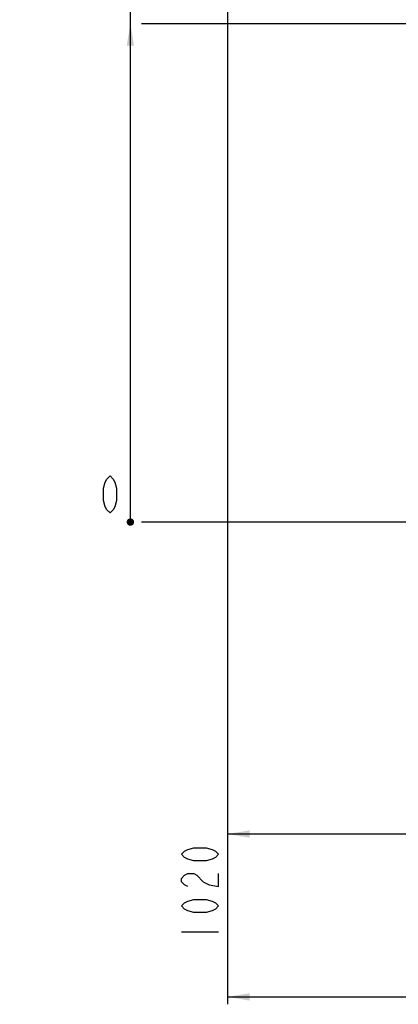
# Model space of a CAD drawing. Header units: millimetres. Extents: x 0 to 63602708652, y -107871309221 to 6308.
# Tile 43 of 74: x 3067 to 3837, y 2545 to 4546. Entities that reach past the tile are written whole.
import ezdxf

# ---------------------------------------------------------------- set-up
doc = ezdxf.new("R2010")
doc.units = ezdxf.units.MM
doc.header["$LTSCALE"] = 490.4625
doc.layers.get('0').update_dxf_attribs({"linetype": 'CONTINUOUS'})
for name, color, linetype in [('10-1运动范围_DXF_CONTINUOUS_LINE', 7, 'CONTINUOUS'), ('204103000004_DXF_DIMENSION', 7, 'CONTINUOUS'), ('304103000063_DXF_DIMENSION', 7, 'CONTINUOUS')]:
    doc.layers.add(name, color=color, linetype=linetype)
doc.styles.get("Standard").update_dxf_attribs({"font": 'txt', "width": 0.7})
doc.dimstyles.new('DIMSTYLE_1', dxfattribs={"dimtxt": 75, "dimasz": 45, "dimexe": 2, "dimexo": 0.2, "dimgap": 2.5, "dimtad": 0, "dimtih": 1, "dimtoh": 1, "dimdec": 0, "dimdsep": 46, "dimtxsty": 'Standard', "dimblk": '_FILLED', "dimblk1": '_FILLED', "dimblk2": '_FILLED', "dimcen": 0.09, "dimclrt": 5, "dimazin": 2, "dimtfac": 1, "dimtdec": 0, "dimtofl": 0, "dimtmove": 0, "dimatfit": 3, "dimldrblk": '_FILLED', "dimfxl": 0, "dimtolj": 1, "dimarcsym": 0})
doc.dimstyles.new('DIMSTYLE_3', dxfattribs={"dimtxt": 75, "dimasz": 45, "dimexe": 2, "dimexo": 0.2, "dimgap": 2.5, "dimtad": 1, "dimdec": 0, "dimdsep": 46, "dimtxsty": 'Standard', "dimblk": '_FILLED', "dimblk1": '_FILLED', "dimblk2": '_FILLED', "dimcen": 0.09, "dimclrt": 5, "dimazin": 2, "dimtfac": 1, "dimtdec": 0, "dimtofl": 0, "dimtmove": 0, "dimatfit": 3, "dimldrblk": '_FILLED', "dimfxl": 0, "dimtolj": 1, "dimarcsym": 0})

# ---------------------------------------------------------------- blocks, each defined once
blk = doc.blocks.new('*D14')
at = {"layer": '204103000004_DXF_DIMENSION', "color": 2, "linetype": 'Continuous', "transparency": 16777216}
blk.add_line((3490.2, 5249.8), (3490.2, 2914.1), dxfattribs=at)
blk = doc.blocks.new('_FILLED')
at = {"color": 0, "linetype": 'ByBlock'}
blk.add_solid([(0, 0), (-1, 0.167), (-1, -0.167)], dxfattribs=at)
blk = doc.blocks.new('*D19')
at = {"layer": '204103000004_DXF_DIMENSION', "color": 2, "linetype": 'Continuous', "transparency": 16777216}
for p, q in [((3490.2, 5249.8), (3490.2, 2545.5)), ((6544.3, 4124), (6544.3, 2545.5)), ((3490.2, 2560.5), (5017.2, 2560.5)), ((6544.3, 2560.5), (5017.2, 2560.5))]:
    blk.add_line(p, q, dxfattribs=at)
at = {"layer": '204103000004_DXF_DIMENSION', "color": 2, "linetype": 'Continuous', "transparency": 16777216, "xscale": 45, "yscale": 45, "zscale": 45, "rotation": 180}
blk.add_blockref('_FILLED', (3490.2, 2560.5), dxfattribs=at)
at = {"layer": '204103000004_DXF_DIMENSION', "color": 2, "linetype": 'Continuous', "transparency": 16777216, "xscale": 45, "yscale": 45, "zscale": 45}
blk.add_blockref('_FILLED', (6544.3, 2560.5), dxfattribs=at)
blk = doc.blocks.new('*D25')
at = {"layer": '304103000063_DXF_DIMENSION', "color": 2, "linetype": 'Continuous', "transparency": 16777216}
blk.add_line((3951.6, 4538.4), (3315, 4538.4), dxfattribs=at)
blk = doc.blocks.new('*D26')
at = {"layer": '204103000004_DXF_DIMENSION', "color": 2, "linetype": 'Continuous', "transparency": 16777216}
blk.add_line((4206.6, 3525.5), (3315, 3525.5), dxfattribs=at)
blk = doc.blocks.new('*D27')
at = {"layer": '204103000004_DXF_DIMENSION', "color": 2, "linetype": 'Continuous', "transparency": 16777216}
blk.add_line((3488.7, 5251.3), (3315, 5251.3), dxfattribs=at)

msp = doc.modelspace()

# ---------------------------------------------------------------- linework, layer by layer
at = {"color": 2, "linetype": 'Continuous'}
for p, q in [((3292.457, 3525.478), (3292.457, 5251.281)), ((3490.156, 2891.62), (6544.26, 2891.62))]:
    msp.add_line(p, q, dxfattribs=at)
at = {"color": 2, "linetype": 'Continuous', "const_width": 7.5}
msp.add_lwpolyline([(3288.707, 3525.478, 1), (3296.207, 3525.478, 1)], format="xyb", close=True, dxfattribs=at)
msp.add_lwpolyline([(3288.707, 3525.478, 1), (3296.207, 3525.478, 1)], format="xyb", close=True, dxfattribs=at)
at = {"color": 2, "linetype": 'Continuous'}
for points in [[(3292.457, 4538.411), (3299.957, 4493.411), (3284.957, 4493.411)], [(3490.156, 2891.62), (3535.156, 2899.12), (3535.156, 2884.12)]]:
    msp.add_solid(points, dxfattribs=at)
at = {"layer": '10-1运动范围_DXF_CONTINUOUS_LINE', "color": 2, "linetype": 'Continuous'}
for centre, radius, start, end in [((4809.937, 4125.478), 1734.548, 349.530236, 139.530236), ((4158.799, 4671.848), 884.604, 341.078849, 139.078849)]:
    msp.add_arc(centre, radius, start, end, dxfattribs=at)
at = {"layer": '204103000004_DXF_DIMENSION', "color": 5, "linetype": 'Continuous'}
msp.add_line((3396.406, 2692.87), (3471.406, 2692.87), dxfattribs=at)
for points in [[(3251.207, 3544.228), (3244.644, 3550.478), (3241.363, 3556.728), (3238.082, 3569.229), (3238.082, 3594.228), (3241.363, 3606.728), (3244.644, 3612.978), (3251.207, 3619.228), (3257.769, 3612.978), (3261.05, 3606.728), (3264.332, 3594.228), (3264.332, 3569.229), (3261.05, 3556.728), (3257.769, 3550.478), (3251.207, 3544.228)], [(3471.406, 2850.37), (3465.156, 2843.808), (3458.906, 2840.526), (3446.406, 2837.245), (3421.406, 2837.245), (3408.906, 2840.526), (3402.656, 2843.808), (3396.406, 2850.37), (3402.656, 2856.933), (3408.906, 2860.214), (3421.406, 2863.495), (3446.406, 2863.495), (3458.906, 2860.214), (3465.156, 2856.933), (3471.406, 2850.37)], [(3408.906, 2784.745), (3402.656, 2788.026), (3396.406, 2794.589), (3396.406, 2801.151), (3402.656, 2807.714), (3408.906, 2810.995), (3421.406, 2810.995), (3427.656, 2807.714), (3440.156, 2794.589)], [(3440.156, 2794.589), (3452.656, 2788.026), (3471.406, 2784.745), (3471.406, 2810.995)], [(3471.406, 2745.37), (3465.156, 2738.808), (3458.906, 2735.526), (3446.406, 2732.245), (3421.406, 2732.245), (3408.906, 2735.526), (3402.656, 2738.808), (3396.406, 2745.37), (3402.656, 2751.932), (3408.906, 2755.214), (3421.406, 2758.495), (3446.406, 2758.495), (3458.906, 2755.214), (3465.156, 2751.932), (3471.406, 2745.37)]]:
    msp.add_lwpolyline(points, dxfattribs=at)

# ---------------------------------------------------------------- dimensions: what is measured, and where the dimension line sits
at = {"layer": '204103000004_DXF_DIMENSION', "color": 2, "linetype": 'Continuous'}
for feature_location, offset, dtype, origin, override, picture, middle in [((3488.656, 5251.281), (-173.699, 0), 0, (3490.156, 3525.478), {"dimgap": 18.750253, "dimtad": 1, "dimtih": 0, "dimtoh": 0}, '*D27', (3067.457, 5270.031)), ((3490.156, 5249.781), (0, -2335.661), 1, (4509.711, 5251.281), {"dimgap": 18.750136, "dimtad": 1, "dimtih": 0, "dimtoh": 0}, '*D14', (3471.406, 2666.62)), ((4206.555027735, 3525.478430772), (-891.598314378, 0), 0, (4208.055027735, 3525.478430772), {"dimgap": 18.749921, "dimtad": 1, "dimtih": 0, "dimtoh": 0}, '*D26', (3224.956713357, 3544.228430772))]:
    dim = msp.add_ordinate_dim(feature_location=feature_location, offset=offset, dtype=dtype, origin=origin, dimstyle='DIMSTYLE_1', override=override, dxfattribs=at)
    dim.commit()
    dim.dimension.update_dxf_attribs({"geometry": picture, "text_midpoint": middle})
dim = msp.add_linear_dim(base=(3490.156, 2560.466), p1=(6544.26, 4124.178), p2=(3490.156, 5249.981), angle=180, dimstyle='DIMSTYLE_3', dxfattribs=at)
dim.commit()
dim.dimension.update_dxf_attribs({"geometry": '*D19', "text_midpoint": (4912.208, 2560.466), "dimtype": 160})
at = {"layer": '304103000063_DXF_DIMENSION', "color": 2, "linetype": 'Continuous'}
dim = msp.add_ordinate_dim(feature_location=(3951.599, 4538.411), offset=(-636.643, 0), dtype=0, origin=(4208.055, 3525.478), dimstyle='DIMSTYLE_1', override={"dimgap": 18.749821, "dimtad": 1, "dimtih": 0, "dimtoh": 0}, dxfattribs=at)
dim.commit()
dim.dimension.update_dxf_attribs({"geometry": '*D25', "text_midpoint": (3067.457, 4557.161)})

doc.saveas('drawing.dxf')
